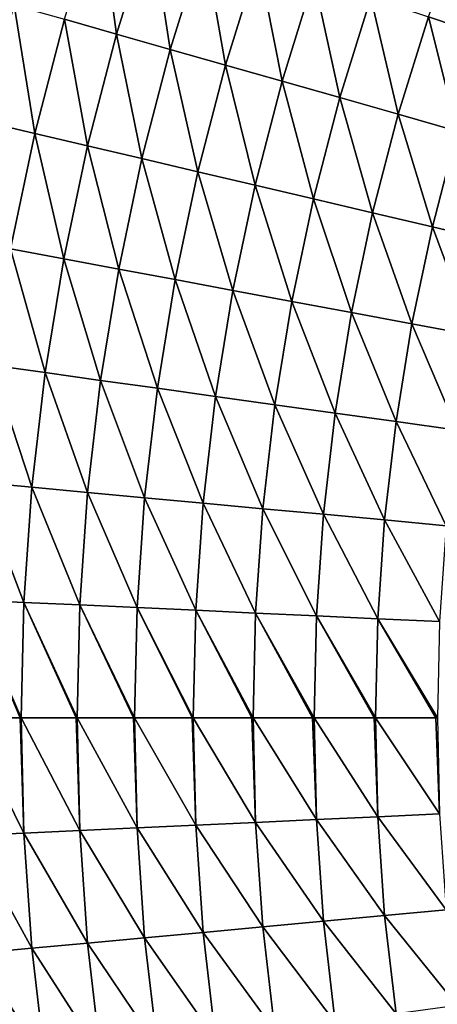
# Model space of a CAD drawing. Extents: x -260 to 260, y -882 to 882.
# Tile 145 of 234: x -36.48 to -30.39, y 574.82 to 589.19. Entities that reach past the tile are written whole.
import ezdxf

# ---------------------------------------------------------------- set-up
doc = ezdxf.new("R2010")
doc.units = 0
doc.header["$LTSCALE"] = 21.359881
for name, color, linetype in [('1', 7, 'CONTINUOUS'), ('2', 7, 'CONTINUOUS'), ('24', 7, 'CONTINUOUS'), ('25', 7, 'CONTINUOUS')]:
    doc.layers.add(name, color=color, linetype=linetype)

msp = doc.modelspace()

# ---------------------------------------------------------------- linework, layer by layer
at = {"layer": '1', "color": 7, "linetype": 'CONTINUOUS'}
for points in [[(253.525, 812.5), (-253.525, 0), (253.525, 0), (253.525, 812.5)], [(-253.525, 0), (253.525, 812.5), (116.582, 650.819), (-253.525, 0)], [(114.854, 648.894), (-253.525, 0), (116.582, 650.819), (114.854, 648.894)], [(113.045, 647.046), (-253.525, 0), (114.854, 648.894), (113.045, 647.046)], [(111.157, 645.277), (-253.525, 0), (113.045, 647.046), (111.157, 645.277)], [(109.196, 643.59), (-253.525, 0), (111.157, 645.277), (109.196, 643.59)], [(107.164, 641.99), (-253.525, 0), (109.196, 643.59), (107.164, 641.99)], [(105.065, 640.479), (-253.525, 0), (107.164, 641.99), (105.065, 640.479)], [(102.902, 639.059), (-253.525, 0), (105.065, 640.479), (102.902, 639.059)], [(100.681, 637.734), (-253.525, 0), (102.902, 639.059), (100.681, 637.734)], [(98.405, 636.505), (-253.525, 0), (100.681, 637.734), (98.405, 636.505)], [(96.078, 635.376), (-253.525, 0), (98.405, 636.505), (96.078, 635.376)], [(93.704, 634.347), (-253.525, 0), (96.078, 635.376), (93.704, 634.347)], [(91.289, 633.422), (-253.525, 0), (93.704, 634.347), (91.289, 633.422)], [(88.835, 632.602), (-253.525, 0), (91.289, 633.422), (88.835, 632.602)], [(86.349, 631.887), (-253.525, 0), (88.835, 632.602), (86.349, 631.887)], [(83.835, 631.281), (-253.525, 0), (86.349, 631.887), (83.835, 631.281)], [(81.296, 630.783), (-253.525, 0), (83.835, 631.281), (81.296, 630.783)], [(78.739, 630.395), (-253.525, 0), (81.296, 630.783), (78.739, 630.395)], [(76.167, 630.117), (-253.525, 0), (78.739, 630.395), (76.167, 630.117)], [(73.586, 629.95), (-253.525, 0), (76.167, 630.117), (73.586, 629.95)], [(71, 629.895), (-253.525, 0), (73.586, 629.95), (71, 629.895)], [(-129, 629.895), (-253.525, 0), (71, 629.895), (-129, 629.895)]]:
    msp.add_3dface(points, dxfattribs=at)
at = {"layer": '2', "color": 7, "linetype": 'CONTINUOUS'}
for points in [[(-204.317, 588.269, -9), (-203.557, 588.017, -9), (-31.739, 529, -9), (-204.317, 588.269, -9)], [(-204.317, 588.269, -9), (-31.739, 529, -9), (-141.261, 529, -9), (-204.317, 588.269, -9)], [(-203.557, 588.017, -9), (-202.782, 587.813, -9), (-21.035, 539.785, -9), (-203.557, 588.017, -9)], [(-11.35, 535.972, -9), (-203.557, 588.017, -9), (-13.354, 536.551, -9), (-11.35, 535.972, -9)], [(-203.557, 588.017, -9), (-11.35, 535.972, -9), (-16.261, 529, -9), (-203.557, 588.017, -9)], [(-13.354, 536.551, -9), (-203.557, 588.017, -9), (-15.329, 537.223, -9), (-13.354, 536.551, -9)], [(-15.329, 537.223, -9), (-203.557, 588.017, -9), (-17.27, 537.988, -9), (-15.329, 537.223, -9)], [(-17.27, 537.988, -9), (-203.557, 588.017, -9), (-19.173, 538.842, -9), (-17.27, 537.988, -9)], [(-19.173, 538.842, -9), (-203.557, 588.017, -9), (-21.035, 539.785, -9), (-19.173, 538.842, -9)], [(-31.739, 529, -9), (-203.557, 588.017, -9), (-16.261, 529, -9), (-31.739, 529, -9)], [(-21.035, 539.785, -9), (-202.782, 587.813, -9), (-22.85, 540.814, -9), (-21.035, 539.785, -9)], [(-22.85, 540.814, -9), (-202.782, 587.813, -9), (-24.614, 541.927, -9), (-22.85, 540.814, -9)], [(-24.614, 541.927, -9), (-202.782, 587.813, -9), (-26.325, 543.122, -9), (-24.614, 541.927, -9)], [(-26.325, 543.122, -9), (-202.782, 587.813, -9), (-27.978, 544.395, -9), (-26.325, 543.122, -9)], [(-27.978, 544.395, -9), (-202.782, 587.813, -9), (-29.569, 545.745, -9), (-27.978, 544.395, -9)], [(-29.569, 545.745, -9), (-202.782, 587.813, -9), (-31.095, 547.167, -9), (-29.569, 545.745, -9)], [(-31.095, 547.167, -9), (-202.782, 587.813, -9), (-32.553, 548.66, -9), (-31.095, 547.167, -9)], [(-32.553, 548.66, -9), (-202.782, 587.813, -9), (-33.939, 550.219, -9), (-32.553, 548.66, -9)], [(-33.939, 550.219, -9), (-202.782, 587.813, -9), (-35.251, 551.841, -9), (-33.939, 550.219, -9)], [(-35.251, 551.841, -9), (-202.782, 587.813, -9), (-36.486, 553.524, -9), (-35.251, 551.841, -9)]]:
    msp.add_3dface(points, dxfattribs=at)
at = {"layer": '24', "color": 7, "linetype": 'CONTINUOUS'}
for points in [[(-37.248, 579, -26.844), (-36.471, 579, -27.282), (-36.418, 577.316, -27.289), (-37.248, 579, -26.844)], [(-37.248, 579, -26.844), (-36.418, 577.316, -27.289), (-37.208, 577.28, -26.844), (-37.248, 579, -26.844)], [(-36.471, 579, -27.282), (-36.457, 579, -27.289), (-36.418, 577.316, -27.289), (-36.471, 579, -27.282)], [(-36.457, 579, -27.289), (-35.656, 579, -27.678), (-35.603, 577.354, -27.685), (-36.457, 579, -27.289)], [(-36.457, 579, -27.289), (-35.603, 577.354, -27.685), (-36.418, 577.316, -27.289), (-36.457, 579, -27.289)], [(-35.656, 579, -27.678), (-35.641, 579, -27.685), (-35.603, 577.354, -27.685), (-35.656, 579, -27.678)], [(-35.641, 579, -27.685), (-34.819, 579, -28.025), (-34.766, 577.393, -28.031), (-35.641, 579, -27.685)], [(-35.641, 579, -27.685), (-34.766, 577.393, -28.031), (-35.603, 577.354, -27.685), (-35.641, 579, -27.685)], [(-34.819, 579, -28.025), (-34.803, 579, -28.031), (-34.766, 577.393, -28.031), (-34.819, 579, -28.025)], [(-34.803, 579, -28.031), (-33.963, 579, -28.321), (-33.909, 577.432, -28.326), (-34.803, 579, -28.031)], [(-34.803, 579, -28.031), (-33.909, 577.432, -28.326), (-34.766, 577.393, -28.031), (-34.803, 579, -28.031)], [(-33.963, 579, -28.321), (-33.945, 579, -28.326), (-33.909, 577.432, -28.326), (-33.963, 579, -28.321)], [(-33.945, 579, -28.326), (-33.09, 579, -28.564), (-33.036, 577.473, -28.569), (-33.945, 579, -28.326)], [(-33.945, 579, -28.326), (-33.036, 577.473, -28.569), (-33.909, 577.432, -28.326), (-33.945, 579, -28.326)], [(-33.09, 579, -28.564), (-33.071, 579, -28.569), (-33.036, 577.473, -28.569), (-33.09, 579, -28.564)], [(-33.071, 579, -28.569), (-32.204, 579, -28.754), (-32.15, 577.514, -28.758), (-33.071, 579, -28.569)], [(-33.071, 579, -28.569), (-32.15, 577.514, -28.758), (-33.036, 577.473, -28.569), (-33.071, 579, -28.569)], [(-32.204, 579, -28.754), (-32.184, 579, -28.758), (-32.15, 577.514, -28.758), (-32.204, 579, -28.754)], [(-32.184, 579, -28.758), (-31.308, 579, -28.891), (-31.254, 577.555, -28.893), (-32.184, 579, -28.758)], [(-32.184, 579, -28.758), (-31.254, 577.555, -28.893), (-32.15, 577.514, -28.758), (-32.184, 579, -28.758)], [(-31.308, 579, -28.891), (-31.287, 579, -28.893), (-31.254, 577.555, -28.893), (-31.308, 579, -28.891)], [(-31.287, 579, -28.893), (-30.406, 579, -28.973), (-30.352, 577.597, -28.974), (-31.287, 579, -28.893)], [(-31.287, 579, -28.893), (-30.352, 577.597, -28.974), (-31.254, 577.555, -28.893), (-31.287, 579, -28.893)], [(-30.406, 579, -28.973), (-30.384, 579, -28.974), (-30.352, 577.597, -28.974), (-30.406, 579, -28.973)], [(-31.254, 577.555, -28.893), (-31.154, 576.113, -28.893), (-32.15, 577.514, -28.758), (-31.254, 577.555, -28.893)], [(-30.352, 577.597, -28.974), (-30.254, 576.197, -28.974), (-31.254, 577.555, -28.893), (-30.352, 577.597, -28.974)], [(-31.254, 577.555, -28.893), (-30.254, 576.197, -28.974), (-31.154, 576.113, -28.893), (-31.254, 577.555, -28.893)], [(-34.766, 577.393, -28.031), (-34.655, 575.789, -28.031), (-35.603, 577.354, -27.685), (-34.766, 577.393, -28.031)], [(-33.909, 577.432, -28.326), (-33.8, 575.868, -28.326), (-34.766, 577.393, -28.031), (-33.909, 577.432, -28.326)], [(-34.766, 577.393, -28.031), (-33.8, 575.868, -28.326), (-34.655, 575.789, -28.031), (-34.766, 577.393, -28.031)], [(-33.036, 577.473, -28.569), (-32.93, 575.949, -28.569), (-33.909, 577.432, -28.326), (-33.036, 577.473, -28.569)], [(-33.909, 577.432, -28.326), (-32.93, 575.949, -28.569), (-33.8, 575.868, -28.326), (-33.909, 577.432, -28.326)], [(-32.15, 577.514, -28.758), (-32.047, 576.03, -28.758), (-33.036, 577.473, -28.569), (-32.15, 577.514, -28.758)], [(-33.036, 577.473, -28.569), (-32.047, 576.03, -28.758), (-32.93, 575.949, -28.569), (-33.036, 577.473, -28.569)], [(-32.15, 577.514, -28.758), (-31.154, 576.113, -28.893), (-32.047, 576.03, -28.758), (-32.15, 577.514, -28.758)], [(-36.418, 577.316, -27.289), (-36.302, 575.636, -27.289), (-37.208, 577.28, -26.844), (-36.418, 577.316, -27.289)], [(-37.208, 577.28, -26.844), (-36.302, 575.636, -27.289), (-37.089, 575.563, -26.844), (-37.208, 577.28, -26.844)], [(-35.603, 577.354, -27.685), (-35.489, 575.711, -27.685), (-36.418, 577.316, -27.289), (-35.603, 577.354, -27.685)], [(-36.418, 577.316, -27.289), (-35.489, 575.711, -27.685), (-36.302, 575.636, -27.289), (-36.418, 577.316, -27.289)], [(-35.603, 577.354, -27.685), (-34.655, 575.789, -28.031), (-35.489, 575.711, -27.685), (-35.603, 577.354, -27.685)], [(-31.154, 576.113, -28.893), (-30.987, 574.677, -28.893), (-32.047, 576.03, -28.758), (-31.154, 576.113, -28.893)], [(-30.254, 576.197, -28.974), (-30.093, 574.802, -28.974), (-31.154, 576.113, -28.893), (-30.254, 576.197, -28.974)], [(-31.154, 576.113, -28.893), (-30.093, 574.802, -28.974), (-30.987, 574.677, -28.893), (-31.154, 576.113, -28.893)], [(-32.047, 576.03, -28.758), (-31.876, 574.554, -28.758), (-32.93, 575.949, -28.569), (-32.047, 576.03, -28.758)], [(-32.047, 576.03, -28.758), (-30.987, 574.677, -28.893), (-31.876, 574.554, -28.758), (-32.047, 576.03, -28.758)], [(-33.8, 575.868, -28.326), (-33.62, 574.31, -28.326), (-34.655, 575.789, -28.031), (-33.8, 575.868, -28.326)], [(-32.93, 575.949, -28.569), (-32.754, 574.431, -28.569), (-33.8, 575.868, -28.326), (-32.93, 575.949, -28.569)], [(-33.8, 575.868, -28.326), (-32.754, 574.431, -28.569), (-33.62, 574.31, -28.326), (-33.8, 575.868, -28.326)], [(-32.93, 575.949, -28.569), (-31.876, 574.554, -28.758), (-32.754, 574.431, -28.569), (-32.93, 575.949, -28.569)], [(-35.489, 575.711, -27.685), (-35.3, 574.076, -27.685), (-36.302, 575.636, -27.289), (-35.489, 575.711, -27.685)], [(-34.655, 575.789, -28.031), (-34.469, 574.192, -28.031), (-35.489, 575.711, -27.685), (-34.655, 575.789, -28.031)], [(-35.489, 575.711, -27.685), (-34.469, 574.192, -28.031), (-35.3, 574.076, -27.685), (-35.489, 575.711, -27.685)], [(-34.655, 575.789, -28.031), (-33.62, 574.31, -28.326), (-34.469, 574.192, -28.031), (-34.655, 575.789, -28.031)], [(-36.302, 575.636, -27.289), (-36.108, 573.963, -27.289), (-37.089, 575.563, -26.844), (-36.302, 575.636, -27.289)], [(-37.089, 575.563, -26.844), (-36.108, 573.963, -27.289), (-36.89, 573.854, -26.844), (-37.089, 575.563, -26.844)], [(-36.302, 575.636, -27.289), (-35.3, 574.076, -27.685), (-36.108, 573.963, -27.289), (-36.302, 575.636, -27.289)]]:
    msp.add_3dface(points, dxfattribs=at)
at = {"layer": '25', "color": 7, "linetype": 'CONTINUOUS'}
for points in [[(-35.317, 590.837, -26.844), (-35.065, 588.977, -27.289), (-35.826, 589.193, -26.844), (-35.317, 590.837, -26.844)], [(-34.567, 590.586, -27.289), (-35.065, 588.977, -27.289), (-35.317, 590.837, -26.844), (-34.567, 590.586, -27.289)], [(-30.011, 590.626, -28.758), (-29.665, 588.943, -28.893), (-30.516, 589.228, -28.758), (-30.011, 590.626, -28.758)], [(-34.567, 590.586, -27.289), (-34.281, 588.754, -27.685), (-35.065, 588.977, -27.289), (-34.567, 590.586, -27.289)], [(-33.794, 590.327, -27.685), (-34.281, 588.754, -27.685), (-34.567, 590.586, -27.289), (-33.794, 590.327, -27.685)], [(-33.794, 590.327, -27.685), (-33.474, 588.524, -28.031), (-34.281, 588.754, -27.685), (-33.794, 590.327, -27.685)], [(-32.999, 590.06, -28.031), (-33.474, 588.524, -28.031), (-33.794, 590.327, -27.685), (-32.999, 590.06, -28.031)], [(-32.999, 590.06, -28.031), (-32.649, 588.29, -28.326), (-33.474, 588.524, -28.031), (-32.999, 590.06, -28.031)], [(-32.186, 589.788, -28.326), (-32.649, 588.29, -28.326), (-32.999, 590.06, -28.031), (-32.186, 589.788, -28.326)], [(-32.186, 589.788, -28.326), (-31.809, 588.05, -28.569), (-32.649, 588.29, -28.326), (-32.186, 589.788, -28.326)], [(-31.357, 589.51, -28.569), (-31.809, 588.05, -28.569), (-32.186, 589.788, -28.326), (-31.357, 589.51, -28.569)], [(-31.357, 589.51, -28.569), (-30.956, 587.808, -28.758), (-31.809, 588.05, -28.569), (-31.357, 589.51, -28.569)], [(-30.516, 589.228, -28.758), (-30.956, 587.808, -28.758), (-31.357, 589.51, -28.569), (-30.516, 589.228, -28.758)], [(-36.559, 589.402, -26.352), (-36.258, 587.528, -26.844), (-37, 587.702, -26.352), (-36.559, 589.402, -26.352)], [(-35.826, 589.193, -26.844), (-36.258, 587.528, -26.844), (-36.559, 589.402, -26.352), (-35.826, 589.193, -26.844)], [(-35.826, 589.193, -26.844), (-35.489, 587.347, -27.289), (-36.258, 587.528, -26.844), (-35.826, 589.193, -26.844)], [(-35.065, 588.977, -27.289), (-35.489, 587.347, -27.289), (-35.826, 589.193, -26.844), (-35.065, 588.977, -27.289)], [(-30.516, 589.228, -28.758), (-30.093, 587.562, -28.893), (-30.956, 587.808, -28.758), (-30.516, 589.228, -28.758)], [(-29.665, 588.943, -28.893), (-30.093, 587.562, -28.893), (-30.516, 589.228, -28.758), (-29.665, 588.943, -28.893)], [(-35.065, 588.977, -27.289), (-34.695, 587.16, -27.685), (-35.489, 587.347, -27.289), (-35.065, 588.977, -27.289)], [(-34.281, 588.754, -27.685), (-34.695, 587.16, -27.685), (-35.065, 588.977, -27.289), (-34.281, 588.754, -27.685)], [(-34.281, 588.754, -27.685), (-33.879, 586.968, -28.031), (-34.695, 587.16, -27.685), (-34.281, 588.754, -27.685)], [(-33.474, 588.524, -28.031), (-33.879, 586.968, -28.031), (-34.281, 588.754, -27.685), (-33.474, 588.524, -28.031)], [(-33.474, 588.524, -28.031), (-33.044, 586.772, -28.326), (-33.879, 586.968, -28.031), (-33.474, 588.524, -28.031)], [(-32.649, 588.29, -28.326), (-33.044, 586.772, -28.326), (-33.474, 588.524, -28.031), (-32.649, 588.29, -28.326)], [(-32.649, 588.29, -28.326), (-32.193, 586.572, -28.569), (-33.044, 586.772, -28.326), (-32.649, 588.29, -28.326)], [(-31.809, 588.05, -28.569), (-32.193, 586.572, -28.569), (-32.649, 588.29, -28.326), (-31.809, 588.05, -28.569)], [(-31.809, 588.05, -28.569), (-31.329, 586.369, -28.758), (-32.193, 586.572, -28.569), (-31.809, 588.05, -28.569)], [(-30.956, 587.808, -28.758), (-31.329, 586.369, -28.758), (-31.809, 588.05, -28.569), (-30.956, 587.808, -28.758)], [(-30.956, 587.808, -28.758), (-30.456, 586.163, -28.893), (-31.329, 586.369, -28.758), (-30.956, 587.808, -28.758)], [(-30.093, 587.562, -28.893), (-30.456, 586.163, -28.893), (-30.956, 587.808, -28.758), (-30.093, 587.562, -28.893)], [(-36.258, 587.528, -26.844), (-36.613, 585.844, -26.844), (-37, 587.702, -26.352), (-36.258, 587.528, -26.844)], [(-36.258, 587.528, -26.844), (-35.836, 585.699, -27.289), (-36.613, 585.844, -26.844), (-36.258, 587.528, -26.844)], [(-35.489, 587.347, -27.289), (-35.836, 585.699, -27.289), (-36.258, 587.528, -26.844), (-35.489, 587.347, -27.289)], [(-30.093, 587.562, -28.893), (-29.577, 585.956, -28.974), (-30.456, 586.163, -28.893), (-30.093, 587.562, -28.893)], [(-35.489, 587.347, -27.289), (-35.034, 585.549, -27.685), (-35.836, 585.699, -27.289), (-35.489, 587.347, -27.289)], [(-34.695, 587.16, -27.685), (-35.034, 585.549, -27.685), (-35.489, 587.347, -27.289), (-34.695, 587.16, -27.685)], [(-34.695, 587.16, -27.685), (-34.21, 585.395, -28.031), (-35.034, 585.549, -27.685), (-34.695, 587.16, -27.685)], [(-33.879, 586.968, -28.031), (-34.21, 585.395, -28.031), (-34.695, 587.16, -27.685), (-33.879, 586.968, -28.031)], [(-33.879, 586.968, -28.031), (-33.367, 585.237, -28.326), (-34.21, 585.395, -28.031), (-33.879, 586.968, -28.031)], [(-33.044, 586.772, -28.326), (-33.367, 585.237, -28.326), (-33.879, 586.968, -28.031), (-33.044, 586.772, -28.326)], [(-33.044, 586.772, -28.326), (-32.508, 585.077, -28.569), (-33.367, 585.237, -28.326), (-33.044, 586.772, -28.326)], [(-32.193, 586.572, -28.569), (-32.508, 585.077, -28.569), (-33.044, 586.772, -28.326), (-32.193, 586.572, -28.569)], [(-32.193, 586.572, -28.569), (-31.636, 584.914, -28.758), (-32.508, 585.077, -28.569), (-32.193, 586.572, -28.569)], [(-31.329, 586.369, -28.758), (-31.636, 584.914, -28.758), (-32.193, 586.572, -28.569), (-31.329, 586.369, -28.758)], [(-31.329, 586.369, -28.758), (-30.755, 584.749, -28.893), (-31.636, 584.914, -28.758), (-31.329, 586.369, -28.758)], [(-30.456, 586.163, -28.893), (-30.755, 584.749, -28.893), (-31.329, 586.369, -28.758), (-30.456, 586.163, -28.893)], [(-30.456, 586.163, -28.893), (-29.867, 584.583, -28.974), (-30.755, 584.749, -28.893), (-30.456, 586.163, -28.893)], [(-29.577, 585.956, -28.974), (-29.867, 584.583, -28.974), (-30.456, 586.163, -28.893), (-29.577, 585.956, -28.974)], [(-36.613, 585.844, -26.844), (-36.108, 584.037, -27.289), (-36.89, 584.146, -26.844), (-36.613, 585.844, -26.844)], [(-35.836, 585.699, -27.289), (-36.108, 584.037, -27.289), (-36.613, 585.844, -26.844), (-35.836, 585.699, -27.289)], [(-35.836, 585.699, -27.289), (-35.3, 583.924, -27.685), (-36.108, 584.037, -27.289), (-35.836, 585.699, -27.289)], [(-35.034, 585.549, -27.685), (-35.3, 583.924, -27.685), (-35.836, 585.699, -27.289), (-35.034, 585.549, -27.685)], [(-35.034, 585.549, -27.685), (-34.469, 583.808, -28.031), (-35.3, 583.924, -27.685), (-35.034, 585.549, -27.685)], [(-34.21, 585.395, -28.031), (-34.469, 583.808, -28.031), (-35.034, 585.549, -27.685), (-34.21, 585.395, -28.031)], [(-34.21, 585.395, -28.031), (-33.62, 583.69, -28.326), (-34.469, 583.808, -28.031), (-34.21, 585.395, -28.031)], [(-33.367, 585.237, -28.326), (-33.62, 583.69, -28.326), (-34.21, 585.395, -28.031), (-33.367, 585.237, -28.326)], [(-33.367, 585.237, -28.326), (-32.754, 583.569, -28.569), (-33.62, 583.69, -28.326), (-33.367, 585.237, -28.326)], [(-32.508, 585.077, -28.569), (-32.754, 583.569, -28.569), (-33.367, 585.237, -28.326), (-32.508, 585.077, -28.569)], [(-32.508, 585.077, -28.569), (-31.876, 583.446, -28.758), (-32.754, 583.569, -28.569), (-32.508, 585.077, -28.569)], [(-31.636, 584.914, -28.758), (-31.876, 583.446, -28.758), (-32.508, 585.077, -28.569), (-31.636, 584.914, -28.758)], [(-31.636, 584.914, -28.758), (-30.987, 583.323, -28.893), (-31.876, 583.446, -28.758), (-31.636, 584.914, -28.758)], [(-30.755, 584.749, -28.893), (-30.987, 583.323, -28.893), (-31.636, 584.914, -28.758), (-30.755, 584.749, -28.893)], [(-30.755, 584.749, -28.893), (-30.093, 583.198, -28.974), (-30.987, 583.323, -28.893), (-30.755, 584.749, -28.893)], [(-29.867, 584.583, -28.974), (-30.093, 583.198, -28.974), (-30.755, 584.749, -28.893), (-29.867, 584.583, -28.974)], [(-36.89, 584.146, -26.844), (-36.302, 582.364, -27.289), (-37.089, 582.437, -26.844), (-36.89, 584.146, -26.844)], [(-36.108, 584.037, -27.289), (-36.302, 582.364, -27.289), (-36.89, 584.146, -26.844), (-36.108, 584.037, -27.289)], [(-36.108, 584.037, -27.289), (-35.489, 582.289, -27.685), (-36.302, 582.364, -27.289), (-36.108, 584.037, -27.289)], [(-35.3, 583.924, -27.685), (-35.489, 582.289, -27.685), (-36.108, 584.037, -27.289), (-35.3, 583.924, -27.685)], [(-35.3, 583.924, -27.685), (-34.655, 582.211, -28.031), (-35.489, 582.289, -27.685), (-35.3, 583.924, -27.685)], [(-34.469, 583.808, -28.031), (-34.655, 582.211, -28.031), (-35.3, 583.924, -27.685), (-34.469, 583.808, -28.031)], [(-34.469, 583.808, -28.031), (-33.8, 582.132, -28.326), (-34.655, 582.211, -28.031), (-34.469, 583.808, -28.031)], [(-33.62, 583.69, -28.326), (-33.8, 582.132, -28.326), (-34.469, 583.808, -28.031), (-33.62, 583.69, -28.326)], [(-33.62, 583.69, -28.326), (-32.93, 582.051, -28.569), (-33.8, 582.132, -28.326), (-33.62, 583.69, -28.326)], [(-32.754, 583.569, -28.569), (-32.93, 582.051, -28.569), (-33.62, 583.69, -28.326), (-32.754, 583.569, -28.569)], [(-32.754, 583.569, -28.569), (-32.047, 581.97, -28.758), (-32.93, 582.051, -28.569), (-32.754, 583.569, -28.569)], [(-31.876, 583.446, -28.758), (-32.047, 581.97, -28.758), (-32.754, 583.569, -28.569), (-31.876, 583.446, -28.758)], [(-31.876, 583.446, -28.758), (-31.154, 581.887, -28.893), (-32.047, 581.97, -28.758), (-31.876, 583.446, -28.758)], [(-30.987, 583.323, -28.893), (-31.154, 581.887, -28.893), (-31.876, 583.446, -28.758), (-30.987, 583.323, -28.893)], [(-30.987, 583.323, -28.893), (-30.254, 581.803, -28.974), (-31.154, 581.887, -28.893), (-30.987, 583.323, -28.893)], [(-30.093, 583.198, -28.974), (-30.254, 581.803, -28.974), (-30.987, 583.323, -28.893), (-30.093, 583.198, -28.974)], [(-37.089, 582.437, -26.844), (-36.418, 580.684, -27.289), (-37.208, 580.72, -26.844), (-37.089, 582.437, -26.844)], [(-36.302, 582.364, -27.289), (-36.418, 580.684, -27.289), (-37.089, 582.437, -26.844), (-36.302, 582.364, -27.289)], [(-36.302, 582.364, -27.289), (-35.603, 580.646, -27.685), (-36.418, 580.684, -27.289), (-36.302, 582.364, -27.289)], [(-35.489, 582.289, -27.685), (-35.603, 580.646, -27.685), (-36.302, 582.364, -27.289), (-35.489, 582.289, -27.685)], [(-35.489, 582.289, -27.685), (-34.766, 580.607, -28.031), (-35.603, 580.646, -27.685), (-35.489, 582.289, -27.685)], [(-34.655, 582.211, -28.031), (-34.766, 580.607, -28.031), (-35.489, 582.289, -27.685), (-34.655, 582.211, -28.031)], [(-34.655, 582.211, -28.031), (-33.909, 580.568, -28.326), (-34.766, 580.607, -28.031), (-34.655, 582.211, -28.031)], [(-33.8, 582.132, -28.326), (-33.909, 580.568, -28.326), (-34.655, 582.211, -28.031), (-33.8, 582.132, -28.326)], [(-33.8, 582.132, -28.326), (-33.036, 580.527, -28.569), (-33.909, 580.568, -28.326), (-33.8, 582.132, -28.326)], [(-32.93, 582.051, -28.569), (-33.036, 580.527, -28.569), (-33.8, 582.132, -28.326), (-32.93, 582.051, -28.569)], [(-32.93, 582.051, -28.569), (-32.15, 580.486, -28.758), (-33.036, 580.527, -28.569), (-32.93, 582.051, -28.569)], [(-32.047, 581.97, -28.758), (-32.15, 580.486, -28.758), (-32.93, 582.051, -28.569), (-32.047, 581.97, -28.758)], [(-32.047, 581.97, -28.758), (-31.254, 580.445, -28.893), (-32.15, 580.486, -28.758), (-32.047, 581.97, -28.758)], [(-31.154, 581.887, -28.893), (-31.254, 580.445, -28.893), (-32.047, 581.97, -28.758), (-31.154, 581.887, -28.893)], [(-31.154, 581.887, -28.893), (-30.352, 580.403, -28.974), (-31.254, 580.445, -28.893), (-31.154, 581.887, -28.893)], [(-30.254, 581.803, -28.974), (-30.352, 580.403, -28.974), (-31.154, 581.887, -28.893), (-30.254, 581.803, -28.974)], [(-37.248, 579, -26.844), (-37.208, 580.72, -26.844), (-36.471, 579, -27.282), (-37.248, 579, -26.844)], [(-36.418, 580.684, -27.289), (-36.457, 579, -27.289), (-37.208, 580.72, -26.844), (-36.418, 580.684, -27.289)], [(-37.208, 580.72, -26.844), (-36.457, 579, -27.289), (-36.471, 579, -27.282), (-37.208, 580.72, -26.844)], [(-36.457, 579, -27.289), (-36.418, 580.684, -27.289), (-35.656, 579, -27.678), (-36.457, 579, -27.289)], [(-35.603, 580.646, -27.685), (-35.641, 579, -27.685), (-36.418, 580.684, -27.289), (-35.603, 580.646, -27.685)], [(-36.418, 580.684, -27.289), (-35.641, 579, -27.685), (-35.656, 579, -27.678), (-36.418, 580.684, -27.289)], [(-35.641, 579, -27.685), (-35.603, 580.646, -27.685), (-34.819, 579, -28.025), (-35.641, 579, -27.685)], [(-34.766, 580.607, -28.031), (-34.803, 579, -28.031), (-35.603, 580.646, -27.685), (-34.766, 580.607, -28.031)], [(-35.603, 580.646, -27.685), (-34.803, 579, -28.031), (-34.819, 579, -28.025), (-35.603, 580.646, -27.685)], [(-34.803, 579, -28.031), (-34.766, 580.607, -28.031), (-33.963, 579, -28.321), (-34.803, 579, -28.031)], [(-33.909, 580.568, -28.326), (-33.945, 579, -28.326), (-34.766, 580.607, -28.031), (-33.909, 580.568, -28.326)], [(-34.766, 580.607, -28.031), (-33.945, 579, -28.326), (-33.963, 579, -28.321), (-34.766, 580.607, -28.031)], [(-33.945, 579, -28.326), (-33.909, 580.568, -28.326), (-33.09, 579, -28.564), (-33.945, 579, -28.326)], [(-33.036, 580.527, -28.569), (-33.071, 579, -28.569), (-33.909, 580.568, -28.326), (-33.036, 580.527, -28.569)], [(-33.909, 580.568, -28.326), (-33.071, 579, -28.569), (-33.09, 579, -28.564), (-33.909, 580.568, -28.326)], [(-33.071, 579, -28.569), (-33.036, 580.527, -28.569), (-32.204, 579, -28.754), (-33.071, 579, -28.569)], [(-32.15, 580.486, -28.758), (-32.184, 579, -28.758), (-33.036, 580.527, -28.569), (-32.15, 580.486, -28.758)], [(-33.036, 580.527, -28.569), (-32.184, 579, -28.758), (-32.204, 579, -28.754), (-33.036, 580.527, -28.569)], [(-32.184, 579, -28.758), (-32.15, 580.486, -28.758), (-31.308, 579, -28.891), (-32.184, 579, -28.758)], [(-31.254, 580.445, -28.893), (-31.287, 579, -28.893), (-32.15, 580.486, -28.758), (-31.254, 580.445, -28.893)], [(-32.15, 580.486, -28.758), (-31.287, 579, -28.893), (-31.308, 579, -28.891), (-32.15, 580.486, -28.758)], [(-31.287, 579, -28.893), (-31.254, 580.445, -28.893), (-30.406, 579, -28.973), (-31.287, 579, -28.893)], [(-30.352, 580.403, -28.974), (-30.384, 579, -28.974), (-31.254, 580.445, -28.893), (-30.352, 580.403, -28.974)], [(-31.254, 580.445, -28.893), (-30.384, 579, -28.974), (-30.406, 579, -28.973), (-31.254, 580.445, -28.893)]]:
    msp.add_3dface(points, dxfattribs=at)

doc.saveas('drawing.dxf')
